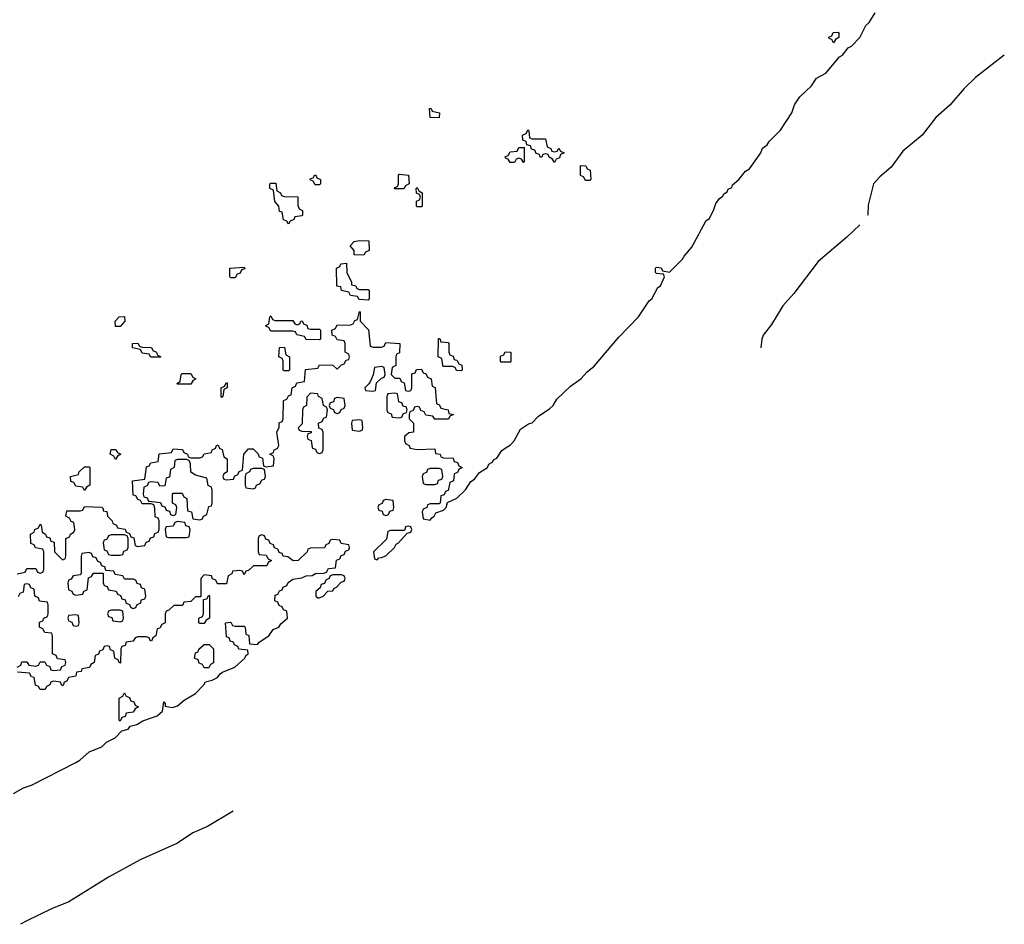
# Model space of a CAD drawing. Header units: inches. Extents: x 2518216 to 2687946, y 757338 to 915227.
# Tile 52 of 75: x 2665417 to 2669860, y 777849 to 781931. Entities that reach past the tile are written whole.
import ezdxf

# ---------------------------------------------------------------- set-up
doc = ezdxf.new("R2010")
doc.units = ezdxf.units.IN
doc.header["$MEASUREMENT"] = 0
doc.layers.add('C6767', color=7, linetype='Continuous')
doc.layers.add('C6768', color=7, linetype='Continuous')

msp = doc.modelspace()

# ---------------------------------------------------------------- linework, layer by layer
at = {"layer": 'C6767', "color": 6}
for points in [[(2665406, 779430), (2665442, 779438), (2665450, 779454), (2665490, 779454), (2665498, 779438), (2665510, 779434), (2665522, 779438), (2665526, 779450), (2665526, 779530), (2665522, 779542), (2665488.4, 779548.4), (2665482, 779562), (2665467.3, 779567.3), (2665466, 779610), (2665482, 779618), (2665486, 779630), (2665502, 779638), (2665510, 779654), (2665514, 779650), (2665518, 779618), (2665534, 779610), (2665538, 779598), (2665552.7, 779592.7), (2665558, 779578), (2665572.7, 779572.7), (2665574, 779530), (2665610, 779494), (2665622, 779498), (2665626, 779510), (2665626, 779590), (2665642, 779598), (2665646, 779610), (2665662, 779618), (2665666, 779630), (2665662, 779662), (2665650, 779666), (2665642, 779682), (2665626, 779690), (2665630, 779714), (2665690, 779714), (2665702, 779718), (2665710, 779734), (2665788.4, 779731.6), (2665794, 779726), (2665794, 779714), (2665811.2, 779711.1), (2665814, 779690), (2665834, 779670), (2665838, 779658), (2665854, 779650), (2665858, 779638), (2665892.7, 779632.7), (2665898, 779618), (2665912.7, 779612.7), (2665918, 779598), (2665932.7, 779592.7), (2665938, 779558), (2665950, 779554), (2665982, 779558), (2665987.3, 779572.7), (2666002, 779578), (2666007.3, 779592.7), (2666022, 779598), (2666027.3, 779612.7), (2666042, 779618), (2666046, 779630), (2666046, 779670), (2666042, 779682), (2666028.4, 779688.4), (2666027.3, 779727.3), (2666022, 779742), (2666010, 779746), (2665970, 779746), (2665962, 779762), (2665950, 779766), (2665942, 779782), (2665930, 779786), (2665926, 779850), (2665982, 779858), (2665990, 779914), (2666002, 779918), (2666008.4, 779931.6), (2666042, 779938), (2666047.3, 779972.7), (2666102, 779978), (2666110, 779994), (2666151.6, 779991.6), (2666158, 779978), (2666174, 779970), (2666178, 779958), (2666190, 779954), (2666230, 779954), (2666242, 779958), (2666250, 779972), (2666282, 779978), (2666286, 779990), (2666302, 779998), (2666302.7, 780000)], [(2666317.3, 780000), (2666318, 779998), (2666331.6, 779991.6), (2666338, 779958), (2666354, 779950), (2666354, 779890), (2666338, 779882), (2666334, 779870), (2666338, 779858), (2666350, 779854), (2666382, 779858), (2666387.3, 779872.7), (2666402, 779878), (2666407.3, 779892.7), (2666422, 779898), (2666428, 779970), (2666450, 779994), (2666470, 779994), (2666492.7, 779972.7), (2666498, 779958), (2666512.7, 779952.7), (2666518, 779918), (2666530, 779914), (2666562, 779918), (2666566, 779950), (2666562, 779962), (2666546, 779970), (2666562, 779978), (2666566, 779990), (2666582, 779998), (2666582.7, 780000)], [(2666737.7, 780000), (2666738, 779998), (2666752.7, 779992.7), (2666758, 779978), (2666770, 779974), (2666782, 779978), (2666786, 779990), (2666786, 780000)], [(2667177.3, 780000), (2667178, 779998), (2667210, 779992), (2667290, 779994), (2667294, 779974), (2667314, 779970), (2667318, 779958), (2667330, 779954), (2667372.7, 779952.7), (2667378, 779938), (2667392.7, 779932.7), (2667398, 779918), (2667414, 779910), (2667398, 779902), (2667392.7, 779887.3), (2667378, 779882), (2667374, 779850), (2667358, 779842), (2667350, 779806), (2667338, 779802), (2667332.7, 779787.3), (2667318, 779782), (2667314, 779750), (2667310, 779746), (2667270, 779746), (2667258, 779742), (2667254, 779730), (2667238, 779722), (2667234, 779710), (2667238, 779678), (2667270, 779672), (2667276.5, 779683.5), (2667288, 779690), (2667294.6, 779705.4), (2667330, 779718), (2667342, 779730), (2667347.3, 779752.7), (2667390, 779771.3), (2667428.7, 779810), (2667452.7, 779847.3), (2667470, 779858), (2667492.5, 779887.5), (2667528, 779910), (2667534.6, 779925.4), (2667550, 779934), (2667554.6, 779945.4), (2667570, 779952), (2667592.7, 779987.3), (2667612.7, 780000)], [(2665390, 778438.8), (2665434.8, 778465.2), (2665470, 778477.3), (2665670, 778579.1), (2665689, 778590), (2665730, 778626.8), (2665788, 778650), (2665809.1, 778670.9), (2665848, 778690), (2665878, 778722), (2665906, 778730), (2665916.4, 778743.6), (2665946, 778750), (2665972.7, 778767.3), (2666038, 778790), (2666062, 778810), (2666067.3, 778852.7), (2666074, 778846), (2666074, 778834), (2666107.5, 778827.5), (2666130, 778834.8), (2666159.5, 778860.5), (2666210, 778891), (2666248.7, 778930), (2666256.4, 778943.6), (2666286, 778950), (2666310, 778962), (2666321.2, 778978.8), (2666332.9, 778987.1), (2666388.7, 779010), (2666433.2, 779050), (2666438, 779062), (2666448, 779070), (2666446, 779086), (2666406, 779090), (2666402, 779102), (2666386, 779110), (2666382, 779122), (2666367.3, 779127.3), (2666362, 779142), (2666350, 779146), (2666346, 779210), (2666370, 779212), (2666378, 779198), (2666390, 779194), (2666430, 779194), (2666434, 779190), (2666438, 779158), (2666451.6, 779151.6), (2666454, 779114), (2666490, 779112), (2666498, 779122), (2666542, 779150), (2666561.2, 779178.8), (2666586, 779190), (2666595.3, 779204.7), (2666626, 779230), (2666622, 779262), (2666607.3, 779267.3), (2666602, 779282), (2666587.3, 779287.3), (2666582, 779302), (2666568.4, 779308.4), (2666570, 779334), (2666582, 779338), (2666590, 779354), (2666602, 779358), (2666606, 779370), (2666622, 779378), (2666629.3, 779390.7), (2666650, 779406), (2666690, 779412), (2666710, 779422), (2666736.4, 779423.6), (2666752.7, 779432.7), (2666790, 779434), (2666802, 779438), (2666810, 779454), (2666842, 779458), (2666847.3, 779492.7), (2666862, 779498), (2666867.3, 779512.7), (2666882, 779518), (2666887.3, 779532.7), (2666902, 779538), (2666906, 779550), (2666902, 779562), (2666867.3, 779567.3), (2666862, 779582), (2666830, 779586), (2666818, 779582), (2666812.7, 779567.3), (2666798, 779562), (2666792.7, 779547.3), (2666730, 779546), (2666718, 779542), (2666714, 779530), (2666674, 779490), (2666651.6, 779488.4), (2666627.3, 779507.3), (2666606, 779510), (2666602, 779522), (2666587.3, 779527.3), (2666582, 779542), (2666567.3, 779547.3), (2666562, 779562), (2666547.3, 779567.3), (2666542, 779582), (2666527.3, 779587.3), (2666522, 779602), (2666510, 779606), (2666498, 779602), (2666494, 779590), (2666494, 779530), (2666498, 779518), (2666530, 779514), (2666538, 779498), (2666554, 779490), (2666538, 779482), (2666532.7, 779467.3), (2666472.7, 779467.3), (2666450, 779446), (2666438, 779442), (2666430, 779426), (2666422, 779442), (2666410, 779446), (2666378, 779442), (2666374, 779430), (2666358, 779422), (2666350, 779386), (2666310, 779386), (2666302, 779402), (2666287.3, 779407.3), (2666282, 779422), (2666250, 779426), (2666234, 779410), (2666234, 779326), (2666210, 779326), (2666190, 779306), (2666158, 779302), (2666152, 779288), (2666112.7, 779287.3), (2666090, 779266), (2666078, 779262), (2666074, 779250), (2666074, 779210), (2666058, 779202), (2666050, 779186), (2666038, 779182), (2666032, 779150), (2666018, 779142), (2666012.7, 779127.3), (2666006, 779130), (2666002, 779142), (2665990, 779146), (2665950, 779146), (2665938, 779142), (2665930, 779126), (2665898, 779122), (2665892.7, 779107.3), (2665878, 779102), (2665874, 779090), (2665872.7, 779027.3), (2665866, 779030), (2665862, 779042), (2665846, 779050), (2665842, 779082), (2665827.3, 779087.3), (2665822, 779102), (2665810, 779106), (2665798, 779102), (2665792.7, 779087.3), (2665778, 779082), (2665772.7, 779067.3), (2665758, 779062), (2665754, 779030), (2665738, 779022), (2665732.7, 779007.3), (2665698, 779002), (2665694, 778990), (2665674, 778986), (2665670, 778968), (2665638, 778962), (2665630, 778946), (2665618, 778942), (2665612.7, 778927.3), (2665607.3, 778927.3), (2665602, 778942), (2665570, 778946), (2665558, 778942), (2665554, 778930), (2665538, 778922), (2665531.6, 778908.4), (2665510, 778908), (2665502, 778922), (2665488.4, 778928.4), (2665482, 778962), (2665470, 778966), (2665462, 778982), (2665407.3, 778987.3)], [(2665406, 779010), (2665422, 779018), (2665427.3, 779032.7), (2665450, 779034), (2665458, 779018), (2665490, 779014), (2665502, 779018), (2665510, 779034), (2665530, 779034), (2665538, 779018), (2665552.7, 779012.7), (2665558, 778998), (2665570, 778994), (2665602, 778998), (2665607.3, 779012.7), (2665622, 779018), (2665626, 779030), (2665622, 779042), (2665587.3, 779047.3), (2665582, 779062), (2665566, 779070), (2665566, 779150), (2665562, 779162), (2665530, 779166), (2665522, 779182), (2665506, 779190), (2665507.3, 779212.7), (2665522, 779218), (2665526, 779230), (2665542, 779238), (2665546, 779250), (2665546, 779290), (2665542, 779302), (2665507.3, 779307.3), (2665502, 779322), (2665486, 779330), (2665482, 779362), (2665467.3, 779367.3), (2665462, 779382), (2665450, 779386), (2665438, 779382), (2665432.7, 779347.3), (2665418, 779342), (2665410, 779326)], [(2666380.6, 778359.3), (2666264.9, 778290), (2666199, 778261), (2666130, 778215.8), (2665960.3, 778139.7), (2665818.4, 778061.6), (2665639.1, 777950), (2665560.5, 777919.5), (2665450, 777864.7), (2665420.5, 777848.9)]]:
    msp.add_lwpolyline(points, dxfattribs=at)
for points in [[(2665850, 779946), (2665842, 779962), (2665826, 779970), (2665830, 779992), (2665851.6, 779991.6), (2665858, 779978), (2665874, 779970), (2665858, 779962)], [(2666170, 779946), (2666130, 779946), (2666118, 779942), (2666114, 779910), (2666098, 779902), (2666092.7, 779867.3), (2666078, 779862), (2666072.7, 779827.3), (2666050, 779826), (2666042, 779842), (2666010, 779846), (2665998, 779842), (2665992.7, 779827.3), (2665978, 779822), (2665974, 779790), (2665978, 779778), (2665992.7, 779772.7), (2665998, 779758), (2666052.7, 779752.7), (2666058, 779738), (2666072.7, 779732.7), (2666078, 779718), (2666092.7, 779712.7), (2666098, 779698), (2666110, 779694), (2666122, 779698), (2666126, 779730), (2666122, 779742), (2666106, 779750), (2666106, 779790), (2666110, 779794), (2666150, 779794), (2666158, 779778), (2666172, 779770), (2666174, 779714), (2666192, 779710), (2666198, 779678), (2666230, 779674), (2666242, 779678), (2666246, 779690), (2666262, 779698), (2666270, 779734), (2666282, 779738), (2666286, 779750), (2666286, 779810), (2666282, 779822), (2666268.4, 779828.4), (2666262, 779862), (2666210, 779875.3), (2666188.8, 779888.9), (2666187.3, 779927.3), (2666182, 779942)], [(2665710, 779806), (2665702, 779822), (2665670, 779826), (2665662, 779842), (2665647.3, 779847.3), (2665646, 779870), (2665682, 779878), (2665686, 779890), (2665710, 779914), (2665730, 779914), (2665734, 779910), (2665734, 779830), (2665718, 779822)], [(2666510, 779906), (2666470, 779906), (2666458, 779902), (2666454, 779890), (2666438, 779882), (2666434, 779870), (2666434, 779830), (2666438, 779818), (2666470, 779814), (2666482, 779818), (2666486, 779830), (2666502, 779838), (2666510, 779854), (2666522, 779858), (2666526, 779870), (2666522, 779902)], [(2667310, 779906), (2667270, 779906), (2667258, 779902), (2667252.7, 779887.3), (2667238, 779882), (2667234, 779870), (2667238, 779838), (2667250, 779834), (2667290, 779834), (2667302, 779838), (2667307.3, 779852.7), (2667322, 779858), (2667326, 779870), (2667322, 779902)], [(2667070, 779766), (2667058, 779762), (2667052.7, 779747.3), (2667038, 779742), (2667034, 779730), (2667038, 779718), (2667052.7, 779712.7), (2667058, 779698), (2667070, 779694), (2667082, 779698), (2667087.3, 779712.7), (2667102, 779718), (2667106, 779730), (2667102, 779762)], [(2666130, 779666), (2666118, 779662), (2666110, 779646), (2666078, 779642), (2666074, 779630), (2666078, 779598), (2666090, 779594), (2666170, 779594), (2666182, 779598), (2666186, 779630), (2666182, 779642), (2666167.3, 779647.3), (2666162, 779662)], [(2667170, 779646), (2667158, 779642), (2667154, 779626), (2667090, 779626), (2667078, 779622), (2667072.7, 779587.3), (2667014, 779530), (2667018, 779498), (2667030, 779494), (2667038, 779502), (2667050, 779504.7), (2667070, 779512), (2667108, 779550), (2667115.3, 779564.7), (2667126, 779570), (2667166, 779614), (2667182, 779618), (2667186, 779630), (2667182, 779642)], [(2665890, 779606), (2665830, 779606), (2665818, 779602), (2665810, 779586), (2665798, 779582), (2665794, 779570), (2665798, 779538), (2665810, 779534), (2665818, 779518), (2665830, 779514), (2665870, 779514), (2665882, 779518), (2665887.3, 779532.7), (2665902, 779538), (2665906, 779550), (2665906, 779590), (2665902, 779602)], [(2665730, 779526), (2665698, 779522), (2665694, 779510), (2665694, 779430), (2665690, 779426), (2665658, 779422), (2665650, 779406), (2665638, 779402), (2665634, 779390), (2665638, 779358), (2665652.7, 779352.7), (2665658, 779338), (2665670, 779334), (2665702, 779338), (2665707.3, 779352.7), (2665722, 779358), (2665727.3, 779412.7), (2665742, 779418), (2665750, 779434), (2665794, 779434), (2665794, 779390), (2665798, 779378), (2665812.7, 779372.7), (2665818, 779358), (2665852.7, 779352.7), (2665858, 779338), (2665872.7, 779332.7), (2665878, 779318), (2665892.7, 779312.7), (2665898, 779298), (2665912.7, 779292.7), (2665918, 779278), (2665930, 779274), (2665942, 779278), (2665947.3, 779292.7), (2665962, 779298), (2665967.3, 779312.7), (2665982, 779318), (2665986, 779330), (2665982, 779362), (2665967.3, 779367.3), (2665962, 779382), (2665947.3, 779387.3), (2665942, 779402), (2665930, 779406), (2665890, 779406), (2665882, 779422), (2665847.3, 779427.3), (2665842, 779442), (2665806, 779446), (2665802, 779462), (2665787.3, 779467.3), (2665782, 779482), (2665770, 779486), (2665762, 779502), (2665747.3, 779507.3), (2665742, 779522)], [(2666870, 779426), (2666830, 779426), (2666818, 779422), (2666814, 779410), (2666798, 779402), (2666792.7, 779387.3), (2666778, 779382), (2666772.7, 779367.3), (2666754, 779350), (2666754, 779330), (2666762, 779322), (2666770, 779322), (2666786, 779330), (2666807.3, 779352.7), (2666830, 779354), (2666835.3, 779364.7), (2666846, 779370), (2666867.3, 779392.7), (2666882, 779398), (2666886, 779410), (2666882, 779422)], [(2666230, 779206), (2666226, 779210), (2666226, 779230), (2666242, 779238), (2666246, 779250), (2666246, 779314), (2666262, 779318), (2666270, 779334), (2666274, 779330), (2666274, 779230), (2666258, 779222), (2666250, 779206)], [(2665870, 779266), (2665830, 779266), (2665818, 779262), (2665814, 779250), (2665818, 779238), (2665832.7, 779232.7), (2665838, 779218), (2665870, 779214), (2665882, 779218), (2665886, 779230), (2665882, 779262)], [(2665670, 779246), (2665638, 779242), (2665634, 779230), (2665638, 779218), (2665652.7, 779212.7), (2665658, 779198), (2665670, 779194), (2665682, 779198), (2665686, 779210), (2665682, 779242)], [(2666250, 779006), (2666242, 779022), (2666227.3, 779027.3), (2666222, 779042), (2666206, 779050), (2666210, 779074), (2666222, 779078), (2666226, 779090), (2666250, 779112), (2666271.6, 779111.6), (2666291.3, 779091.3), (2666291.6, 779028.4), (2666278, 779022), (2666270, 779006)], [(2665870, 778766), (2665866, 778770), (2665866, 778870), (2665882, 778878), (2665890, 778894), (2665898, 778878), (2665912.7, 778872.7), (2665918, 778858), (2665932.7, 778852.7), (2665938, 778838), (2665954, 778830), (2665938, 778822), (2665930, 778806), (2665898, 778802), (2665892.7, 778787.3), (2665878, 778782)]]:
    msp.add_lwpolyline(points, close=True, dxfattribs=at)
at = {"layer": 'C6768', "color": 6}
for points in [[(2667612.7, 780000), (2667630, 780011), (2667649, 780030), (2667676.4, 780083.6), (2667713.2, 780106.8), (2667730, 780112), (2667758, 780142), (2667810, 780176), (2667824, 780190), (2667840.9, 780219.1), (2667902.7, 780277.3), (2667948.7, 780310), (2667978, 780342), (2668010, 780366.8), (2668120.9, 780499.1), (2668208.7, 780590), (2668257.2, 780662.8), (2668270, 780672), (2668297.2, 780722.8), (2668308, 780730), (2668326, 780770), (2668322, 780782), (2668290, 780786), (2668286, 780790), (2668286, 780810), (2668290, 780814), (2668311.6, 780811.6), (2668318, 780798), (2668350, 780792), (2668408.7, 780850), (2668415.5, 780864.5), (2668450, 780904.7), (2668514.6, 781025.4), (2668530, 781034), (2668550, 781074), (2668558, 781102), (2668575.3, 781124.7), (2668590, 781134), (2668594.6, 781145.4), (2668610, 781154), (2668614, 781166), (2668630, 781174), (2668633.6, 781186.4), (2668662, 781210), (2668692.7, 781247.3), (2668710, 781258), (2668762, 781330), (2668768.7, 781351.3), (2668790, 781366), (2668799, 781381), (2668850, 781432), (2668902, 781510), (2668913.6, 781546.4), (2668937.2, 781582.8), (2668990, 781632), (2669013.2, 781666.8), (2669055.3, 781690), (2669116.5, 781763.5), (2669130, 781771.3), (2669156, 781804), (2669170, 781811.3), (2669208.7, 781850), (2669235.5, 781904.5), (2669250, 781918), (2669278, 781962)], [(2669860, 781770.3), (2669730.7, 781670), (2669679.6, 781620.4), (2669614.5, 781545.5), (2669550.4, 781490), (2669490, 781409.6), (2669402.9, 781337.1), (2669350, 781265.6), (2669298.8, 781221.2), (2669270.3, 781190), (2669245.9, 781094.1), (2669244, 781050), (2669242.8, 781047.6)], [(2669208, 781005.5), (2669150.2, 780950), (2669020.6, 780839.4), (2668910, 780694.7), (2668861, 780639.1), (2668810, 780555.6), (2668772.2, 780507.8), (2668765.3, 780490), (2668761, 780450.2)], [(2666582.7, 780000), (2666586, 780010), (2666578, 780070), (2666587.3, 780092.7), (2666588.4, 780111.6), (2666602, 780118), (2666606, 780130), (2666607.3, 780212.7), (2666622, 780218), (2666630, 780234), (2666642, 780238), (2666646, 780270), (2666662, 780278), (2666667.3, 780292.7), (2666702, 780298), (2666707.3, 780352.7), (2666762, 780358), (2666770, 780374), (2666830, 780372), (2666850, 780354), (2666870, 780374), (2666882, 780378), (2666890, 780394), (2666902, 780398), (2666906, 780410), (2666902, 780422), (2666886, 780430), (2666886, 780470), (2666882, 780482), (2666850, 780486), (2666842, 780502), (2666827.3, 780507.3), (2666826, 780530), (2666842, 780538), (2666850, 780554), (2666907.3, 780552.7), (2666922, 780558), (2666930, 780574), (2666942, 780578), (2666950, 780614), (2666954, 780610), (2666954, 780570), (2666991.2, 780531.1), (2666998, 780458), (2667010, 780454), (2667050, 780454), (2667062, 780458), (2667070, 780474), (2667132, 780470), (2667131.6, 780428.4), (2667118, 780422), (2667114, 780410), (2667114, 780370), (2667098, 780362), (2667094, 780330), (2667110, 780314), (2667132.7, 780312.7), (2667138, 780298), (2667152.7, 780292.7), (2667158, 780258), (2667170, 780254), (2667182, 780258), (2667186, 780270), (2667187.3, 780332.7), (2667202, 780338), (2667207.3, 780352.7), (2667230, 780354), (2667238, 780338), (2667250, 780334), (2667258, 780318), (2667274, 780310), (2667278, 780278), (2667291.6, 780271.6), (2667298, 780198), (2667310, 780194), (2667318, 780178), (2667351.2, 780171.1), (2667354, 780154), (2667374, 780150), (2667358, 780142), (2667351.6, 780128.4), (2667290, 780128), (2667282, 780142), (2667250, 780146), (2667242, 780162), (2667227.3, 780167.3), (2667222, 780182), (2667210, 780186), (2667198, 780182), (2667192.7, 780167.3), (2667178, 780162), (2667174, 780150), (2667174, 780130), (2667194, 780110), (2667194, 780070), (2667172.7, 780067.3), (2667162, 780058), (2667154, 780050), (2667154, 780030), (2667158, 780018), (2667174, 780010), (2667177.3, 780000)], [(2666786, 780000), (2666786, 780070), (2666782, 780082), (2666767.3, 780087.3), (2666766, 780110), (2666782, 780118), (2666790, 780134), (2666802, 780138), (2666806, 780170), (2666802, 780182), (2666788, 780190), (2666782, 780222), (2666766, 780230), (2666762, 780242), (2666730, 780246), (2666712.7, 780227.3), (2666712, 780190), (2666698, 780182), (2666694, 780170), (2666692, 780108), (2666674, 780090), (2666678, 780078), (2666690, 780074), (2666732.7, 780072.7), (2666732.7, 780067.3), (2666718, 780062), (2666714, 780050), (2666718, 780038), (2666732.7, 780032.7), (2666737.7, 780000)], [(2666302.7, 780000), (2666306, 780010), (2666312.7, 780012.7), (2666317.3, 780000)]]:
    msp.add_lwpolyline(points, dxfattribs=at)
for points in [[(2669090, 781826), (2669082, 781842), (2669070, 781846), (2669068.4, 781851.6), (2669082, 781858), (2669087.3, 781872.7), (2669110, 781874), (2669114, 781870), (2669114, 781850), (2669098, 781842)], [(2667310, 781488), (2667268.8, 781488.9), (2667266, 781530), (2667274, 781530), (2667278, 781518), (2667311.2, 781511.1)], [(2667730, 781394), (2667790, 781394), (2667798, 781358), (2667814, 781350), (2667818, 781338), (2667830, 781334), (2667842, 781338), (2667850, 781352), (2667858, 781338), (2667874, 781330), (2667858, 781322), (2667852.7, 781307.3), (2667838, 781302), (2667830, 781286), (2667822, 781302), (2667806, 781310), (2667802, 781322), (2667790, 781326), (2667778, 781322), (2667774, 781310), (2667766, 781310), (2667762, 781322), (2667747.3, 781327.3), (2667742, 781342), (2667727.3, 781347.3), (2667722, 781362), (2667706, 781366), (2667702, 781382), (2667687.3, 781387.3), (2667686, 781410), (2667702, 781418), (2667710, 781434), (2667714, 781430), (2667718, 781398)], [(2667690, 781286), (2667682, 781302), (2667670, 781306), (2667658, 781302), (2667650, 781286), (2667630, 781286), (2667622, 781302), (2667610, 781306), (2667608.4, 781311.6), (2667622, 781318), (2667630, 781334), (2667662, 781338), (2667670, 781354), (2667694, 781354), (2667694, 781290)], [(2667970, 781206), (2667962, 781222), (2667947.3, 781227.3), (2667947.3, 781272.7), (2667971.6, 781271.6), (2667978, 781258), (2667991.6, 781251.6), (2667994, 781210), (2667990, 781206)], [(2666750, 781186), (2666742, 781202), (2666728.4, 781208.4), (2666730, 781214), (2666742, 781218), (2666748.4, 781231.6), (2666754, 781230), (2666758, 781218), (2666774, 781210), (2666774, 781190), (2666770, 781186)], [(2667150, 781168), (2667108.4, 781168.4), (2667110, 781174), (2667122, 781178), (2667126, 781190), (2667126, 781230), (2667130, 781234), (2667172, 781230), (2667174, 781190), (2667158, 781182)], [(2666630, 781008), (2666622, 781022), (2666607.3, 781027.3), (2666602, 781062), (2666590, 781066), (2666586, 781090), (2666568, 781110), (2666562, 781162), (2666546, 781170), (2666546, 781190), (2666550, 781194), (2666572.7, 781192.7), (2666578, 781158), (2666594, 781150), (2666598, 781138), (2666612.7, 781132.7), (2666672, 781132), (2666672.7, 781092.7), (2666678, 781078), (2666694, 781070), (2666694, 781050), (2666690, 781046), (2666658, 781042), (2666654, 781030), (2666638, 781022)], [(2667210, 781086), (2667208, 781090), (2667208.4, 781111.6), (2667222, 781118), (2667226, 781130), (2667222, 781142), (2667208.4, 781148.4), (2667206, 781170), (2667210, 781174), (2667218, 781158), (2667234, 781150), (2667234, 781090), (2667230, 781086)], [(2666970, 780868), (2666926, 780870), (2666926, 780890), (2666908, 780910), (2666926, 780930), (2666950, 780934), (2666992.7, 780932.7), (2666994, 780890), (2666978, 780882)], [(2666950, 780714), (2666990, 780714), (2666994, 780710), (2666994, 780670), (2666990, 780666), (2666948.4, 780668.4), (2666942, 780682), (2666910, 780686), (2666902, 780702), (2666868.7, 780708.7), (2666866, 780726), (2666848.8, 780728.9), (2666846, 780810), (2666862, 780818), (2666866, 780830), (2666892, 780832), (2666894, 780790), (2666914, 780746), (2666914, 780734), (2666934, 780730), (2666938, 780718)], [(2666370, 780766), (2666366, 780770), (2666366, 780810), (2666430, 780814), (2666432.7, 780807.3), (2666418, 780802), (2666412.7, 780787.3), (2666398, 780782), (2666390, 780766)], [(2665850, 780546), (2665848, 780570), (2665866, 780590), (2665890, 780592), (2665892, 780570), (2665870, 780546)], [(2666570, 780574), (2666650, 780574), (2666658, 780558), (2666670, 780554), (2666682, 780558), (2666686, 780570), (2666692, 780572), (2666698, 780558), (2666712.7, 780552.7), (2666718, 780538), (2666730, 780534), (2666770, 780534), (2666774, 780530), (2666774, 780490), (2666770, 780486), (2666710, 780488), (2666702, 780502), (2666668.4, 780508.4), (2666662, 780522), (2666650, 780526), (2666550, 780526), (2666542, 780542), (2666530, 780546), (2666528.4, 780551.6), (2666542, 780558), (2666546, 780590), (2666550, 780594), (2666558, 780578)], [(2666050, 780408), (2666008.8, 780408.9), (2666002, 780422), (2665970, 780426), (2665962, 780442), (2665926, 780450), (2665926, 780470), (2665950, 780472), (2665958, 780458), (2665970, 780454), (2666011.6, 780451.6), (2666018, 780438), (2666034, 780430), (2666038, 780418), (2666054, 780410)], [(2667410, 780346), (2667388.4, 780348.4), (2667382, 780362), (2667370, 780366), (2667330, 780366), (2667326, 780370), (2667322, 780402), (2667306, 780410), (2667307.3, 780492.7), (2667312.7, 780492.7), (2667318, 780478), (2667350, 780474), (2667354, 780470), (2667354, 780430), (2667358, 780418), (2667372.7, 780412.7), (2667378, 780398), (2667390, 780394), (2667398, 780378), (2667412.7, 780372.7), (2667414, 780350)], [(2666610, 780346), (2666606, 780350), (2666606, 780390), (2666602, 780402), (2666586, 780410), (2666590, 780452), (2666612.7, 780452.7), (2666618, 780418), (2666634, 780410), (2666634, 780350), (2666630, 780346)], [(2667590, 780386), (2667586, 780390), (2667587.3, 780412.7), (2667602, 780418), (2667608.4, 780431.6), (2667634, 780430), (2667634, 780390), (2667630, 780386)], [(2666130, 780286), (2666126, 780290), (2666142, 780298), (2666146, 780330), (2666150, 780334), (2666190, 780334), (2666198, 780318), (2666212, 780310), (2666198, 780302), (2666190, 780286)], [(2667050, 780366), (2667018, 780362), (2667012, 780328), (2666999.6, 780300.4), (2666992.7, 780287.3), (2666974, 780270), (2666978, 780258), (2667010, 780254), (2667022, 780258), (2667027.3, 780292.7), (2667050, 780314), (2667062, 780318), (2667066, 780330), (2667062, 780362)], [(2666330, 780226), (2666326, 780230), (2666326, 780270), (2666342, 780278), (2666350, 780294), (2666354, 780290), (2666354, 780270), (2666338, 780262), (2666334, 780230)], [(2667110, 780246), (2667078, 780242), (2667074, 780230), (2667074, 780170), (2667078, 780158), (2667092.7, 780152.7), (2667098, 780138), (2667130, 780134), (2667142, 780138), (2667147.3, 780152.7), (2667162, 780158), (2667166, 780170), (2667162, 780182), (2667147.3, 780187.3), (2667142, 780202), (2667127.3, 780207.3), (2667122, 780242)], [(2666850, 780226), (2666838, 780222), (2666832.7, 780207.3), (2666818, 780202), (2666814, 780190), (2666818, 780178), (2666832.7, 780172.7), (2666838, 780158), (2666850, 780154), (2666862, 780158), (2666867.3, 780172.7), (2666882, 780178), (2666886, 780190), (2666882, 780222)], [(2666950, 780126), (2666918, 780122), (2666914, 780110), (2666918, 780078), (2666950, 780074), (2666962, 780078), (2666966, 780090), (2666962, 780122)]]:
    msp.add_lwpolyline(points, close=True, dxfattribs=at)

doc.saveas('drawing.dxf')
